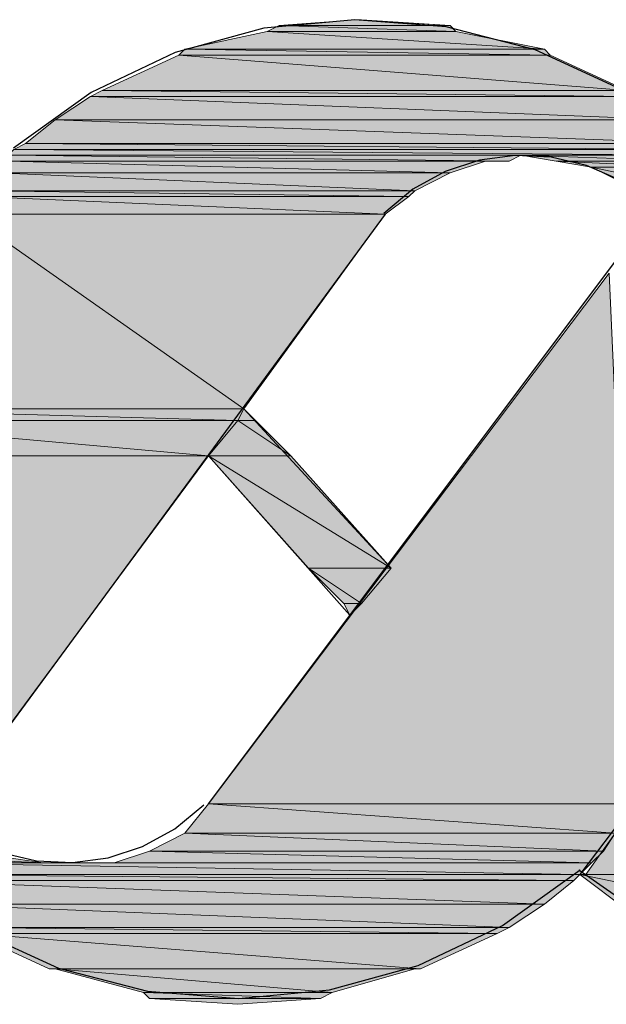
# Model space of a CAD drawing. Header units: millimetres. Extents: x 0 to 420, y 0 to 297.
# Tile 33 of 73: x 385.32 to 389.53, y 94.4 to 101.47. Entities that reach past the tile are written whole.
import ezdxf

# ---------------------------------------------------------------- set-up
doc = ezdxf.new("R2010")
doc.units = ezdxf.units.MM
doc.layers.add('FILL_FF1919', color=7, linetype='Continuous', true_color=0xff1919)
doc.layers.add('LINE_FF1919', color=7, linetype='Continuous', true_color=0xff1919)

msp = doc.modelspace()

# ---------------------------------------------------------------- hatches: boundary and pattern name
at = {"layer": 'FILL_FF1919'}
h = msp.add_hatch(color=7, dxfattribs=at)
h.dxf.hatch_style = 1
h.paths.add_polyline_path([(387.731, 101.473), (388.4083, 101.4307), (387.1807, 101.4307), (387.731, 101.473)])
h = msp.add_hatch(color=7, dxfattribs=at)
h.dxf.hatch_style = 1
h.paths.add_polyline_path([(387.7733, 101.473), (387.731, 101.473), (387.7733, 101.473)])
h = msp.add_hatch(color=7, dxfattribs=at)
h.dxf.hatch_style = 1
h.paths.add_polyline_path([(387.7733, 101.473), (387.731, 101.473), (388.4083, 101.4307), (387.7733, 101.473)])
h = msp.add_hatch(color=7, dxfattribs=at)
h.dxf.hatch_style = 1
h.paths.add_polyline_path([(387.096, 101.3883), (389.0857, 101.2613), (386.5033, 101.2613), (387.096, 101.3883)])
h = msp.add_hatch(color=7, dxfattribs=at)
h.dxf.hatch_style = 1
h.paths.add_polyline_path([(387.1807, 101.4307), (388.4507, 101.3883), (387.096, 101.3883), (387.1807, 101.4307)])
h = msp.add_hatch(color=7, dxfattribs=at)
h.dxf.hatch_style = 1
h.paths.add_polyline_path([(388.4507, 101.3883), (387.096, 101.3883), (389.0857, 101.2613), (388.4507, 101.3883)])
h = msp.add_hatch(color=7, dxfattribs=at)
h.dxf.hatch_style = 1
h.paths.add_polyline_path([(388.4083, 101.4307), (387.1807, 101.4307), (388.4507, 101.3883), (388.4083, 101.4307)])
h = msp.add_hatch(color=7, dxfattribs=at)
h.dxf.hatch_style = 1
h.paths.add_polyline_path([(386.5033, 101.2613), (389.128, 101.219), (386.461, 101.219), (386.5033, 101.2613)])
h = msp.add_hatch(color=7, dxfattribs=at)
h.dxf.hatch_style = 1
h.paths.add_polyline_path([(389.0857, 101.2613), (386.5033, 101.2613), (389.128, 101.219), (389.0857, 101.2613)])
h = msp.add_hatch(color=7, dxfattribs=at)
h.dxf.hatch_style = 1
h.paths.add_polyline_path([(386.461, 101.219), (389.6783, 100.965), (385.9107, 100.965), (386.461, 101.219)])
h = msp.add_hatch(color=7, dxfattribs=at)
h.dxf.hatch_style = 1
h.paths.add_polyline_path([(389.128, 101.219), (386.461, 101.219), (389.6783, 100.965), (389.128, 101.219)])
h = msp.add_hatch(color=7, dxfattribs=at)
h.dxf.hatch_style = 1
h.paths.add_polyline_path([(385.9107, 100.965), (389.7207, 100.9227), (385.826, 100.9227), (385.9107, 100.965)])
h = msp.add_hatch(color=7, dxfattribs=at)
h.dxf.hatch_style = 1
h.paths.add_polyline_path([(389.6783, 100.965), (385.9107, 100.965), (389.7207, 100.9227), (389.6783, 100.965)])
h = msp.add_hatch(color=7, dxfattribs=at)
h.dxf.hatch_style = 1
h.paths.add_polyline_path([(385.826, 100.9227), (390.017, 100.7533), (385.572, 100.7533), (385.826, 100.9227)])
h = msp.add_hatch(color=7, dxfattribs=at)
h.dxf.hatch_style = 1
h.paths.add_polyline_path([(389.7207, 100.9227), (385.826, 100.9227), (390.017, 100.7533), (389.7207, 100.9227)])
h = msp.add_hatch(color=7, dxfattribs=at)
h.dxf.hatch_style = 1
h.paths.add_polyline_path([(385.572, 100.7533), (390.2287, 100.584), (385.3603, 100.584), (385.572, 100.7533)])
h = msp.add_hatch(color=7, dxfattribs=at)
h.dxf.hatch_style = 1
h.paths.add_polyline_path([(390.017, 100.7533), (385.572, 100.7533), (390.2287, 100.584), (390.017, 100.7533)])
h = msp.add_hatch(color=7, dxfattribs=at)
h.dxf.hatch_style = 1
h.paths.add_polyline_path([(385.2757, 100.5417), (390.144, 100.4993), (385.2333, 100.4993), (385.2757, 100.5417)])
h = msp.add_hatch(color=7, dxfattribs=at)
h.dxf.hatch_style = 1
h.paths.add_polyline_path([(385.3603, 100.584), (390.1863, 100.5417), (385.2757, 100.5417), (385.3603, 100.584)])
h = msp.add_hatch(color=7, dxfattribs=at)
h.dxf.hatch_style = 1
h.paths.add_polyline_path([(390.1863, 100.5417), (385.2757, 100.5417), (390.144, 100.4993), (390.1863, 100.5417)])
h = msp.add_hatch(color=7, dxfattribs=at)
h.dxf.hatch_style = 1
h.paths.add_polyline_path([(390.2287, 100.584), (385.3603, 100.584), (390.1863, 100.5417), (390.2287, 100.584)])
h = msp.add_hatch(color=7, dxfattribs=at)
h.dxf.hatch_style = 1
h.paths.add_polyline_path([(388.9163, 100.4993), (385.2333, 100.4993), (388.8316, 100.457), (388.9163, 100.4993)])
h = msp.add_hatch(color=7, dxfattribs=at)
h.dxf.hatch_style = 1
h.paths.add_polyline_path([(385.2333, 100.4993), (388.8316, 100.457), (385.2333, 100.457), (385.2333, 100.4993)])
h = msp.add_hatch(color=7, dxfattribs=at)
h.dxf.hatch_style = 1
h.paths.add_polyline_path([(390.144, 100.4993), (388.9163, 100.4993), (390.144, 100.457), (390.144, 100.4993)])
h = msp.add_hatch(color=7, dxfattribs=at)
h.dxf.hatch_style = 1
h.paths.add_polyline_path([(388.9163, 100.4993), (390.144, 100.457), (389.1703, 100.457), (388.9163, 100.4993)])
h = msp.add_hatch(color=7, dxfattribs=at)
h.dxf.hatch_style = 1
h.paths.add_polyline_path([(385.2333, 100.457), (388.4083, 100.3723), (385.1487, 100.3723), (385.2333, 100.457)])
h = msp.add_hatch(color=7, dxfattribs=at)
h.dxf.hatch_style = 1
h.paths.add_polyline_path([(388.6623, 100.457), (388.6623, 100.457), (385.2333, 100.457), (388.6623, 100.457), (385.2333, 100.457), (388.8316, 100.457), (388.6623, 100.457)])
h = msp.add_hatch(color=7, dxfattribs=at)
h.dxf.hatch_style = 1
h.paths.add_polyline_path([(388.6623, 100.457), (385.2333, 100.457), (388.4083, 100.3723), (388.6623, 100.457)])
h = msp.add_hatch(color=7, dxfattribs=at)
h.dxf.hatch_style = 1
h.paths.add_polyline_path([(390.144, 100.457), (389.1703, 100.457), (390.1017, 100.4147), (390.144, 100.457)])
h = msp.add_hatch(color=7, dxfattribs=at)
h.dxf.hatch_style = 1
h.paths.add_polyline_path([(389.1703, 100.457), (390.1017, 100.4147), (389.4243, 100.4147), (389.1703, 100.457)])
h = msp.add_hatch(color=7, dxfattribs=at)
h.dxf.hatch_style = 1
h.paths.add_polyline_path([(390.1017, 100.4147), (389.4243, 100.4147), (390.017, 100.2877), (390.1017, 100.4147)])
h = msp.add_hatch(color=7, dxfattribs=at)
h.dxf.hatch_style = 1
h.paths.add_polyline_path([(389.4243, 100.4147), (390.017, 100.2877), (389.6783, 100.2877), (389.4243, 100.4147)])
h = msp.add_hatch(color=7, dxfattribs=at)
h.dxf.hatch_style = 1
h.paths.add_polyline_path([(385.1487, 100.3723), (388.1543, 100.2453), (385.064, 100.2453), (385.1487, 100.3723)])
h = msp.add_hatch(color=7, dxfattribs=at)
h.dxf.hatch_style = 1
h.paths.add_polyline_path([(388.4083, 100.3723), (385.1487, 100.3723), (388.1543, 100.2453), (388.4083, 100.3723)])
h = msp.add_hatch(color=7, dxfattribs=at)
h.dxf.hatch_style = 1
h.paths.add_polyline_path([(385.0217, 100.203), (387.9427, 100.076), (384.937, 100.076), (385.0217, 100.203)])
h = msp.add_hatch(color=7, dxfattribs=at)
h.dxf.hatch_style = 1
h.paths.add_polyline_path([(385.064, 100.2453), (388.112, 100.203), (385.0217, 100.203), (385.064, 100.2453)])
h = msp.add_hatch(color=7, dxfattribs=at)
h.dxf.hatch_style = 1
h.paths.add_polyline_path([(388.112, 100.203), (385.0217, 100.203), (387.9427, 100.076), (388.112, 100.203)])
h = msp.add_hatch(color=7, dxfattribs=at)
h.dxf.hatch_style = 1
h.paths.add_polyline_path([(388.1543, 100.2453), (385.064, 100.2453), (388.112, 100.203), (388.1543, 100.2453)])
h = msp.add_hatch(color=7, dxfattribs=at)
h.dxf.hatch_style = 1
h.paths.add_polyline_path([(384.937, 100.076), (386.9267, 98.679), (383.921, 98.679), (384.937, 100.076)])
h = msp.add_hatch(color=7, dxfattribs=at)
h.dxf.hatch_style = 1
h.paths.add_polyline_path([(387.9427, 100.076), (384.937, 100.076), (386.9267, 98.679), (387.9427, 100.076)])
h = msp.add_hatch(color=7, dxfattribs=at)
h.dxf.hatch_style = 1
h.paths.add_polyline_path([(389.5513, 99.6527), (389.7207, 95.8427), (386.6727, 95.8427), (389.5513, 99.6527)])
h = msp.add_hatch(color=7, dxfattribs=at)
h.dxf.hatch_style = 1
h.paths.add_polyline_path([(383.921, 98.679), (386.8844, 98.5943), (383.8363, 98.5943), (383.921, 98.679)])
h = msp.add_hatch(color=7, dxfattribs=at)
h.dxf.hatch_style = 1
h.paths.add_polyline_path([(386.9267, 98.679), (383.921, 98.679), (386.8844, 98.5943), (386.9267, 98.679)])
h = msp.add_hatch(color=7, dxfattribs=at)
h.dxf.hatch_style = 1
h.paths.add_polyline_path([(386.9267, 98.679), (387.0113, 98.5943), (386.8844, 98.5943), (386.9267, 98.679)])
h = msp.add_hatch(color=7, dxfattribs=at)
h.dxf.hatch_style = 1
h.paths.add_polyline_path([(383.8363, 98.5943), (386.6727, 98.3403), (383.6246, 98.3403), (383.8363, 98.5943)])
h = msp.add_hatch(color=7, dxfattribs=at)
h.dxf.hatch_style = 1
h.paths.add_polyline_path([(383.8363, 98.5943), (386.8844, 98.5943), (383.8363, 98.5943)])
h = msp.add_hatch(color=7, dxfattribs=at)
h.dxf.hatch_style = 1
h.paths.add_polyline_path([(386.8844, 98.5943), (386.8844, 98.5943), (383.8363, 98.5943), (386.8844, 98.5943)])
h = msp.add_hatch(color=7, dxfattribs=at)
h.dxf.hatch_style = 1
h.paths.add_polyline_path([(386.8844, 98.5943), (383.8363, 98.5943), (386.6727, 98.3403), (386.8844, 98.5943)])
h = msp.add_hatch(color=7, dxfattribs=at)
h.dxf.hatch_style = 1
h.paths.add_polyline_path([(386.8844, 98.5943), (387.2653, 98.3403), (386.6727, 98.3403), (386.8844, 98.5943)])
h = msp.add_hatch(color=7, dxfattribs=at)
h.dxf.hatch_style = 1
h.paths.add_polyline_path([(386.8844, 98.5943), (387.0113, 98.5943), (386.8844, 98.5943)])
h = msp.add_hatch(color=7, dxfattribs=at)
h.dxf.hatch_style = 1
h.paths.add_polyline_path([(387.0113, 98.5943), (387.0113, 98.5943), (386.8844, 98.5943), (387.0113, 98.5943)])
h = msp.add_hatch(color=7, dxfattribs=at)
h.dxf.hatch_style = 1
h.paths.add_polyline_path([(387.0113, 98.5943), (386.8844, 98.5943), (387.2653, 98.3403), (387.0113, 98.5943)])
h = msp.add_hatch(color=7, dxfattribs=at)
h.dxf.hatch_style = 1
h.paths.add_polyline_path([(386.6727, 98.3403), (383.6246, 98.3403), (385.1063, 96.2237), (386.6727, 98.3403)])
h = msp.add_hatch(color=7, dxfattribs=at)
h.dxf.hatch_style = 1
h.paths.add_polyline_path([(387.2653, 98.3403), (386.6727, 98.3403), (387.985, 97.536), (387.2653, 98.3403)])
h = msp.add_hatch(color=7, dxfattribs=at)
h.dxf.hatch_style = 1
h.paths.add_polyline_path([(386.6727, 98.3403), (387.985, 97.536), (387.3923, 97.536), (386.6727, 98.3403)])
h = msp.add_hatch(color=7, dxfattribs=at)
h.dxf.hatch_style = 1
h.paths.add_polyline_path([(387.3923, 97.536), (387.6463, 97.282), (387.7733, 97.282), (387.3923, 97.536)])
h = msp.add_hatch(color=7, dxfattribs=at)
h.dxf.hatch_style = 1
h.paths.add_polyline_path([(387.3923, 97.536), (387.985, 97.536), (387.7733, 97.282), (387.3923, 97.536)])
h = msp.add_hatch(color=7, dxfattribs=at)
h.dxf.hatch_style = 1
h.paths.add_polyline_path([(387.6463, 97.282), (387.7733, 97.282), (387.6887, 97.1973), (387.6463, 97.282)])
h = msp.add_hatch(color=7, dxfattribs=at)
h.dxf.hatch_style = 1
h.paths.add_polyline_path([(386.6727, 95.8427), (389.5937, 95.631), (386.5033, 95.631), (386.6727, 95.8427)])
h = msp.add_hatch(color=7, dxfattribs=at)
h.dxf.hatch_style = 1
h.paths.add_polyline_path([(389.7207, 95.8427), (386.6727, 95.8427), (389.5937, 95.631), (389.7207, 95.8427)])
h = msp.add_hatch(color=7, dxfattribs=at)
h.dxf.hatch_style = 1
h.paths.add_polyline_path([(386.5033, 95.631), (389.509, 95.504), (386.2493, 95.504), (386.5033, 95.631)])
h = msp.add_hatch(color=7, dxfattribs=at)
h.dxf.hatch_style = 1
h.paths.add_polyline_path([(389.5937, 95.631), (386.5033, 95.631), (389.509, 95.504), (389.5937, 95.631)])
h = msp.add_hatch(color=7, dxfattribs=at)
h.dxf.hatch_style = 1
h.paths.add_polyline_path([(389.5937, 95.631), (390.0594, 95.3347), (389.382, 95.3347), (389.5937, 95.631)])
h = msp.add_hatch(color=7, dxfattribs=at)
h.dxf.hatch_style = 1
h.paths.add_polyline_path([(384.556, 95.4617), (385.4873, 95.4193), (384.5137, 95.4193), (384.556, 95.4617)])
h = msp.add_hatch(color=7, dxfattribs=at)
h.dxf.hatch_style = 1
h.paths.add_polyline_path([(385.191, 95.4617), (384.556, 95.4617), (385.4873, 95.4193), (385.191, 95.4617)])
h = msp.add_hatch(color=7, dxfattribs=at)
h.dxf.hatch_style = 1
h.paths.add_polyline_path([(386.2493, 95.504), (389.4243, 95.4193), (385.9953, 95.4193), (386.2493, 95.504)])
h = msp.add_hatch(color=7, dxfattribs=at)
h.dxf.hatch_style = 1
h.paths.add_polyline_path([(389.509, 95.504), (386.2493, 95.504), (389.4243, 95.4193), (389.509, 95.504)])
h = msp.add_hatch(color=7, dxfattribs=at)
h.dxf.hatch_style = 1
h.paths.add_polyline_path([(384.5137, 95.4193), (389.3397, 95.3347), (384.429, 95.3347), (384.5137, 95.4193)])
h = msp.add_hatch(color=7, dxfattribs=at)
h.dxf.hatch_style = 1
h.paths.add_polyline_path([(385.7413, 95.4193), (385.7413, 95.4193), (384.5137, 95.4193), (385.7413, 95.4193), (384.5137, 95.4193), (385.4873, 95.4193), (385.7413, 95.4193)])
h = msp.add_hatch(color=7, dxfattribs=at)
h.dxf.hatch_style = 1
h.paths.add_polyline_path([(389.4243, 95.4193), (384.5137, 95.4193), (389.3397, 95.3347), (389.4243, 95.4193)])
h = msp.add_hatch(color=7, dxfattribs=at)
h.dxf.hatch_style = 1
h.paths.add_polyline_path([(385.826, 95.4193), (389.4243, 95.4193), (385.7413, 95.4193), (385.826, 95.4193)])
h = msp.add_hatch(color=7, dxfattribs=at)
h.dxf.hatch_style = 1
h.paths.add_polyline_path([(389.4243, 95.4193), (385.9953, 95.4193), (385.826, 95.4193), (389.4243, 95.4193)])
h = msp.add_hatch(color=7, dxfattribs=at)
h.dxf.hatch_style = 1
h.paths.add_polyline_path([(389.4243, 95.4193), (385.826, 95.4193), (389.4243, 95.4193)])
h = msp.add_hatch(color=7, dxfattribs=at)
h.dxf.hatch_style = 1
h.paths.add_polyline_path([(385.9953, 95.4193), (389.4243, 95.4193), (385.9953, 95.4193)])
h = msp.add_hatch(color=7, dxfattribs=at)
h.dxf.hatch_style = 1
h.paths.add_polyline_path([(389.3397, 95.3347), (384.429, 95.3347), (389.2973, 95.2923), (389.3397, 95.3347)])
h = msp.add_hatch(color=7, dxfattribs=at)
h.dxf.hatch_style = 1
h.paths.add_polyline_path([(384.429, 95.3347), (389.2973, 95.2923), (384.429, 95.2923), (384.429, 95.3347)])
h = msp.add_hatch(color=7, dxfattribs=at)
h.dxf.hatch_style = 1
h.paths.add_polyline_path([(389.382, 95.3347), (390.1017, 95.3347), (389.3397, 95.3347), (389.382, 95.3347)])
h = msp.add_hatch(color=7, dxfattribs=at)
h.dxf.hatch_style = 1
h.paths.add_polyline_path([(390.1017, 95.3347), (389.3397, 95.3347), (390.5673, 95.0807), (390.1017, 95.3347)])
h = msp.add_hatch(color=7, dxfattribs=at)
h.dxf.hatch_style = 1
h.paths.add_polyline_path([(389.3397, 95.3347), (390.5673, 95.0807), (389.6783, 95.0807), (389.3397, 95.3347)])
h = msp.add_hatch(color=7, dxfattribs=at)
h.dxf.hatch_style = 1
h.paths.add_polyline_path([(390.0594, 95.3347), (389.382, 95.3347), (390.1017, 95.3347), (390.0594, 95.3347)])
h = msp.add_hatch(color=7, dxfattribs=at)
h.dxf.hatch_style = 1
h.paths.add_polyline_path([(389.2973, 95.2923), (384.429, 95.2923), (389.0857, 95.123), (389.2973, 95.2923)])
h = msp.add_hatch(color=7, dxfattribs=at)
h.dxf.hatch_style = 1
h.paths.add_polyline_path([(384.429, 95.2923), (389.0857, 95.123), (384.6406, 95.123), (384.429, 95.2923)])
h = msp.add_hatch(color=7, dxfattribs=at)
h.dxf.hatch_style = 1
h.paths.add_polyline_path([(389.0857, 95.123), (384.6406, 95.123), (388.8316, 94.9537), (389.0857, 95.123)])
h = msp.add_hatch(color=7, dxfattribs=at)
h.dxf.hatch_style = 1
h.paths.add_polyline_path([(384.6406, 95.123), (388.8316, 94.9537), (384.937, 94.9537), (384.6406, 95.123)])
h = msp.add_hatch(color=7, dxfattribs=at)
h.dxf.hatch_style = 1
h.paths.add_polyline_path([(388.8316, 94.9537), (384.937, 94.9537), (388.747, 94.9113), (388.8316, 94.9537)])
h = msp.add_hatch(color=7, dxfattribs=at)
h.dxf.hatch_style = 1
h.paths.add_polyline_path([(384.937, 94.9537), (388.747, 94.9113), (384.9793, 94.9113), (384.937, 94.9537)])
h = msp.add_hatch(color=7, dxfattribs=at)
h.dxf.hatch_style = 1
h.paths.add_polyline_path([(388.747, 94.9113), (384.9793, 94.9113), (388.1967, 94.6573), (388.747, 94.9113)])
h = msp.add_hatch(color=7, dxfattribs=at)
h.dxf.hatch_style = 1
h.paths.add_polyline_path([(384.9793, 94.9113), (388.1967, 94.6573), (385.5297, 94.6573), (384.9793, 94.9113)])
h = msp.add_hatch(color=7, dxfattribs=at)
h.dxf.hatch_style = 1
h.paths.add_polyline_path([(388.1967, 94.6573), (385.5297, 94.6573), (388.1543, 94.6573), (388.1967, 94.6573)])
h = msp.add_hatch(color=7, dxfattribs=at)
h.dxf.hatch_style = 1
h.paths.add_polyline_path([(385.5297, 94.6573), (388.1543, 94.6573), (385.572, 94.6573), (385.5297, 94.6573)])
h = msp.add_hatch(color=7, dxfattribs=at)
h.dxf.hatch_style = 1
h.paths.add_polyline_path([(388.1543, 94.6573), (385.572, 94.6573), (387.5617, 94.488), (388.1543, 94.6573)])
h = msp.add_hatch(color=7, dxfattribs=at)
h.dxf.hatch_style = 1
h.paths.add_polyline_path([(385.572, 94.6573), (387.5617, 94.488), (386.207, 94.488), (385.572, 94.6573)])
h = msp.add_hatch(color=7, dxfattribs=at)
h.dxf.hatch_style = 1
h.paths.add_polyline_path([(387.5617, 94.488), (386.207, 94.488), (387.477, 94.4457), (387.5617, 94.488)])
h = msp.add_hatch(color=7, dxfattribs=at)
h.dxf.hatch_style = 1
h.paths.add_polyline_path([(386.207, 94.488), (387.477, 94.4457), (386.2493, 94.4457), (386.207, 94.488)])
h = msp.add_hatch(color=7, dxfattribs=at)
h.dxf.hatch_style = 1
h.paths.add_polyline_path([(387.477, 94.4457), (386.2493, 94.4457), (386.8844, 94.4033), (387.477, 94.4457)])
h = msp.add_hatch(color=7, dxfattribs=at)
h.dxf.hatch_style = 1
h.paths.add_polyline_path([(386.2493, 94.4457), (386.8844, 94.4033), (386.2493, 94.4457)])

# ---------------------------------------------------------------- linework, layer by layer
at = {"layer": 'LINE_FF1919', "lineweight": 25}
for p, q in [((386.6727, 95.8427), (390.3557, 100.7533)), ((387.9427, 100.076), (384.302, 95.123)), ((392.5993, 99.6527), (389.3397, 95.3347)), ((387.985, 97.536), (386.9267, 98.679)), ((387.6887, 97.1973), (386.6727, 98.3403))]:
    msp.add_line(p, q, dxfattribs=at)
at = {"layer": 'LINE_FF1919', "lineweight": 0}
msp.add_line((386.8844, 94.4033), (386.8844, 94.4033), dxfattribs=at)
at = {"layer": 'LINE_FF1919', "lineweight": 25}
for points in [[(390.1896, 100.5849), (389.627, 100.977), (389.0184, 101.2557), (388.3793, 101.4209), (387.7253, 101.4729), (387.0722, 101.4117), (386.4354, 101.2374), (385.8308, 100.9501), (385.2739, 100.55)], [(389.852, 100.1651), (389.629, 100.3196), (389.3874, 100.4263), (389.1342, 100.4857), (388.8761, 100.498), (388.6201, 100.4635), (388.373, 100.3824), (388.1416, 100.2551), (387.9327, 100.0819)], [(389.3335, 95.3695), (389.8877, 94.9809), (390.489, 94.7125), (391.12, 94.5638), (391.7631, 94.5339), (392.4009, 94.622), (393.0157, 94.8274), (393.5902, 95.1491), (394.1069, 95.5865), (394.5303, 96.1147), (394.8365, 96.6976), (395.0254, 97.3177), (395.0964, 97.9576), (395.0493, 98.5997), (394.8838, 99.2265), (394.5995, 99.8204), (394.1961, 100.364)], [(384.721, 95.7536), (384.944, 95.5991), (385.1856, 95.4923), (385.4388, 95.4329), (385.6969, 95.4207), (385.9529, 95.4552), (386.2, 95.5362), (386.4315, 95.6635), (386.6403, 95.8367)], [(384.4258, 95.3338), (384.9883, 94.9416), (385.597, 94.663), (386.2361, 94.4977), (386.89, 94.4458), (387.5432, 94.507), (388.1799, 94.6813), (388.7845, 94.9685), (389.3415, 95.3686)]]:
    msp.add_lwpolyline(points, dxfattribs=at)
at = {"layer": 'LINE_FF1919', "lineweight": 0}
for points in [[(387.731, 101.473), (388.4083, 101.4307), (387.1807, 101.4307), (387.731, 101.473)], [(387.7733, 101.473), (387.731, 101.473), (387.7733, 101.473)], [(387.7733, 101.473), (387.731, 101.473), (388.4083, 101.4307), (387.7733, 101.473)], [(387.096, 101.3883), (389.0857, 101.2613), (386.5033, 101.2613), (387.096, 101.3883)], [(387.1807, 101.4307), (388.4507, 101.3883), (387.096, 101.3883), (387.1807, 101.4307)], [(388.4507, 101.3883), (387.096, 101.3883), (389.0857, 101.2613), (388.4507, 101.3883)], [(388.4083, 101.4307), (387.1807, 101.4307), (388.4507, 101.3883), (388.4083, 101.4307)], [(386.5033, 101.2613), (389.128, 101.219), (386.461, 101.219), (386.5033, 101.2613)], [(389.0857, 101.2613), (386.5033, 101.2613), (389.128, 101.219), (389.0857, 101.2613)], [(386.461, 101.219), (389.6783, 100.965), (385.9107, 100.965), (386.461, 101.219)], [(389.128, 101.219), (386.461, 101.219), (389.6783, 100.965), (389.128, 101.219)], [(385.9107, 100.965), (389.7207, 100.9227), (385.826, 100.9227), (385.9107, 100.965)], [(389.6783, 100.965), (385.9107, 100.965), (389.7207, 100.9227), (389.6783, 100.965)], [(385.826, 100.9227), (390.017, 100.7533), (385.572, 100.7533), (385.826, 100.9227)], [(389.7207, 100.9227), (385.826, 100.9227), (390.017, 100.7533), (389.7207, 100.9227)], [(385.572, 100.7533), (390.2287, 100.584), (385.3603, 100.584), (385.572, 100.7533)], [(390.017, 100.7533), (385.572, 100.7533), (390.2287, 100.584), (390.017, 100.7533)], [(385.2757, 100.5417), (390.144, 100.4993), (385.2333, 100.4993), (385.2757, 100.5417)], [(385.3603, 100.584), (390.1863, 100.5417), (385.2757, 100.5417), (385.3603, 100.584)], [(390.1863, 100.5417), (385.2757, 100.5417), (390.144, 100.4993), (390.1863, 100.5417)], [(390.2287, 100.584), (385.3603, 100.584), (390.1863, 100.5417), (390.2287, 100.584)], [(388.9163, 100.4993), (385.2333, 100.4993), (388.8316, 100.457), (388.9163, 100.4993)], [(385.2333, 100.4993), (388.8316, 100.457), (385.2333, 100.457), (385.2333, 100.4993)], [(390.144, 100.4993), (388.9163, 100.4993), (390.144, 100.457), (390.144, 100.4993)], [(388.9163, 100.4993), (390.144, 100.457), (389.1703, 100.457), (388.9163, 100.4993)], [(385.2333, 100.457), (388.4083, 100.3723), (385.1487, 100.3723), (385.2333, 100.457)], [(388.6623, 100.457), (388.6623, 100.457), (385.2333, 100.457), (388.6623, 100.457), (385.2333, 100.457), (388.8316, 100.457), (388.6623, 100.457)], [(388.6623, 100.457), (385.2333, 100.457), (388.4083, 100.3723), (388.6623, 100.457)], [(390.144, 100.457), (389.1703, 100.457), (390.1017, 100.4147), (390.144, 100.457)], [(389.1703, 100.457), (390.1017, 100.4147), (389.4243, 100.4147), (389.1703, 100.457)], [(390.1017, 100.4147), (389.4243, 100.4147), (390.017, 100.2877), (390.1017, 100.4147)], [(389.4243, 100.4147), (390.017, 100.2877), (389.6783, 100.2877), (389.4243, 100.4147)], [(385.1487, 100.3723), (388.1543, 100.2453), (385.064, 100.2453), (385.1487, 100.3723)], [(388.4083, 100.3723), (385.1487, 100.3723), (388.1543, 100.2453), (388.4083, 100.3723)], [(385.0217, 100.203), (387.9427, 100.076), (384.937, 100.076), (385.0217, 100.203)], [(385.064, 100.2453), (388.112, 100.203), (385.0217, 100.203), (385.064, 100.2453)], [(388.112, 100.203), (385.0217, 100.203), (387.9427, 100.076), (388.112, 100.203)], [(388.1543, 100.2453), (385.064, 100.2453), (388.112, 100.203), (388.1543, 100.2453)], [(384.937, 100.076), (386.9267, 98.679), (383.921, 98.679), (384.937, 100.076)], [(387.9427, 100.076), (384.937, 100.076), (386.9267, 98.679), (387.9427, 100.076)], [(389.5513, 99.6527), (389.7207, 95.8427), (386.6727, 95.8427), (389.5513, 99.6527)], [(383.921, 98.679), (386.8844, 98.5943), (383.8363, 98.5943), (383.921, 98.679)], [(386.9267, 98.679), (383.921, 98.679), (386.8844, 98.5943), (386.9267, 98.679)], [(386.9267, 98.679), (387.0113, 98.5943), (386.8844, 98.5943), (386.9267, 98.679)], [(383.8363, 98.5943), (386.6727, 98.3403), (383.6246, 98.3403), (383.8363, 98.5943)], [(383.8363, 98.5943), (386.8844, 98.5943), (383.8363, 98.5943)], [(386.8844, 98.5943), (386.8844, 98.5943), (383.8363, 98.5943), (386.8844, 98.5943)], [(386.8844, 98.5943), (383.8363, 98.5943), (386.6727, 98.3403), (386.8844, 98.5943)], [(386.8844, 98.5943), (387.2653, 98.3403), (386.6727, 98.3403), (386.8844, 98.5943)], [(386.8844, 98.5943), (387.0113, 98.5943), (386.8844, 98.5943)], [(387.0113, 98.5943), (387.0113, 98.5943), (386.8844, 98.5943), (387.0113, 98.5943)], [(387.0113, 98.5943), (386.8844, 98.5943), (387.2653, 98.3403), (387.0113, 98.5943)], [(386.6727, 98.3403), (383.6246, 98.3403), (385.1063, 96.2237), (386.6727, 98.3403)], [(387.2653, 98.3403), (386.6727, 98.3403), (387.985, 97.536), (387.2653, 98.3403)], [(386.6727, 98.3403), (387.985, 97.536), (387.3923, 97.536), (386.6727, 98.3403)], [(387.3923, 97.536), (387.6463, 97.282), (387.7733, 97.282), (387.3923, 97.536)], [(387.3923, 97.536), (387.985, 97.536), (387.7733, 97.282), (387.3923, 97.536)], [(387.6463, 97.282), (387.7733, 97.282), (387.6887, 97.1973), (387.6463, 97.282)], [(386.6727, 95.8427), (389.5937, 95.631), (386.5033, 95.631), (386.6727, 95.8427)], [(389.7207, 95.8427), (386.6727, 95.8427), (389.5937, 95.631), (389.7207, 95.8427)], [(386.5033, 95.631), (389.509, 95.504), (386.2493, 95.504), (386.5033, 95.631)], [(389.5937, 95.631), (386.5033, 95.631), (389.509, 95.504), (389.5937, 95.631)], [(389.5937, 95.631), (390.0594, 95.3347), (389.382, 95.3347), (389.5937, 95.631)], [(384.556, 95.4617), (385.4873, 95.4193), (384.5137, 95.4193), (384.556, 95.4617)], [(385.191, 95.4617), (384.556, 95.4617), (385.4873, 95.4193), (385.191, 95.4617)], [(386.2493, 95.504), (389.4243, 95.4193), (385.9953, 95.4193), (386.2493, 95.504)], [(389.509, 95.504), (386.2493, 95.504), (389.4243, 95.4193), (389.509, 95.504)], [(384.5137, 95.4193), (389.3397, 95.3347), (384.429, 95.3347), (384.5137, 95.4193)], [(385.7413, 95.4193), (385.7413, 95.4193), (384.5137, 95.4193), (385.7413, 95.4193), (384.5137, 95.4193), (385.4873, 95.4193), (385.7413, 95.4193)], [(389.4243, 95.4193), (384.5137, 95.4193), (389.3397, 95.3347), (389.4243, 95.4193)], [(385.826, 95.4193), (389.4243, 95.4193), (385.7413, 95.4193), (385.826, 95.4193)], [(389.4243, 95.4193), (385.9953, 95.4193), (385.826, 95.4193), (389.4243, 95.4193)], [(389.4243, 95.4193), (385.826, 95.4193), (389.4243, 95.4193)], [(385.9953, 95.4193), (389.4243, 95.4193), (385.9953, 95.4193)], [(389.3397, 95.3347), (384.429, 95.3347), (389.2973, 95.2923), (389.3397, 95.3347)], [(384.429, 95.3347), (389.2973, 95.2923), (384.429, 95.2923), (384.429, 95.3347)], [(389.382, 95.3347), (390.1017, 95.3347), (389.3397, 95.3347), (389.382, 95.3347)], [(390.1017, 95.3347), (389.3397, 95.3347), (390.5673, 95.0807), (390.1017, 95.3347)], [(389.3397, 95.3347), (390.5673, 95.0807), (389.6783, 95.0807), (389.3397, 95.3347)], [(390.0594, 95.3347), (389.382, 95.3347), (390.1017, 95.3347), (390.0594, 95.3347)], [(389.2973, 95.2923), (384.429, 95.2923), (389.0857, 95.123), (389.2973, 95.2923)], [(384.429, 95.2923), (389.0857, 95.123), (384.6406, 95.123), (384.429, 95.2923)], [(389.0857, 95.123), (384.6406, 95.123), (388.8316, 94.9537), (389.0857, 95.123)], [(384.6406, 95.123), (388.8316, 94.9537), (384.937, 94.9537), (384.6406, 95.123)], [(388.8316, 94.9537), (384.937, 94.9537), (388.747, 94.9113), (388.8316, 94.9537)], [(384.937, 94.9537), (388.747, 94.9113), (384.9793, 94.9113), (384.937, 94.9537)], [(388.747, 94.9113), (384.9793, 94.9113), (388.1967, 94.6573), (388.747, 94.9113)], [(384.9793, 94.9113), (388.1967, 94.6573), (385.5297, 94.6573), (384.9793, 94.9113)], [(388.1967, 94.6573), (385.5297, 94.6573), (388.1543, 94.6573), (388.1967, 94.6573)], [(385.5297, 94.6573), (388.1543, 94.6573), (385.572, 94.6573), (385.5297, 94.6573)], [(388.1543, 94.6573), (385.572, 94.6573), (387.5617, 94.488), (388.1543, 94.6573)], [(385.572, 94.6573), (387.5617, 94.488), (386.207, 94.488), (385.572, 94.6573)], [(387.5617, 94.488), (386.207, 94.488), (387.477, 94.4457), (387.5617, 94.488)], [(386.207, 94.488), (387.477, 94.4457), (386.2493, 94.4457), (386.207, 94.488)], [(387.477, 94.4457), (386.2493, 94.4457), (386.8844, 94.4033), (387.477, 94.4457)], [(386.2493, 94.4457), (386.8844, 94.4033), (386.2493, 94.4457)]]:
    msp.add_lwpolyline(points, close=True, dxfattribs=at)

doc.saveas('drawing.dxf')
